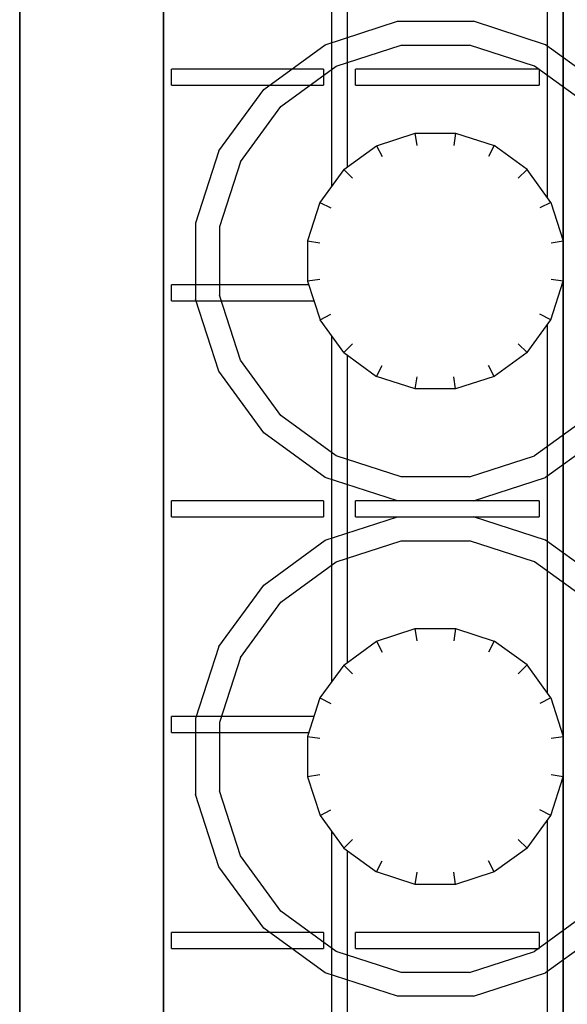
# Model space of a CAD drawing. Header units: millimetres. Extents: x 0 to 40100, y 0 to 29075.
# Tile 47 of 119: x 8658 to 8727, y 25474 to 25597. Entities that reach past the tile are written whole.
import ezdxf

# ---------------------------------------------------------------- set-up
doc = ezdxf.new("R2010")
doc.units = ezdxf.units.MM
doc.header["$MEASUREMENT"] = 0
doc.linetypes.add('AUSGEZOGEN', pattern=[0, 0])
doc.layers.get('0').update_dxf_attribs({"linetype": 'CONTINUOUS'})
doc.layers.add('ibmp_KT_Geräte-bauseits', color=7, linetype='AUSGEZOGEN', true_color=0x008000)
doc.styles.get("Standard").update_dxf_attribs({"font": 'TXT.SHX'})

# ---------------------------------------------------------------- blocks, each defined once
blk = doc.blocks.new('BLOCK_00415')
at = {"layer": 'ibmp_KT_Geräte-bauseits', "color": 0, "linetype": 'AUSGEZOGEN', "true_color": 0x000000}
for p, q in [((8658.1, 25338.1), (8658.1, 25734.1)), ((8676.1, 25346.1), (8676.1, 25726.1)), ((8726.1, 25347.1), (8726.1, 25725.1)), ((8724.1, 25621.14), (8724.1, 25575.06)), ((8697.1, 25619.78), (8697.1, 25576.42)), ((8699.1, 25578.88), (8699.1, 25617.3)), ((8696.31, 25594.16), (8705.35, 25597.1)), ((8705.35, 25597.1), (8714.85, 25597.1)), ((8723.89, 25594.16), (8714.85, 25597.1)), ((8688.62, 25588.56), (8696.31, 25594.16)), ((8697.69, 25591.46), (8705.83, 25594.1)), ((8705.83, 25594.1), (8714.38, 25594.1)), ((8722.51, 25591.46), (8714.38, 25594.1)), ((8731.58, 25588.58), (8723.89, 25594.16)), ((8677.1, 25589.1), (8677.1, 25591.1)), ((8696.1, 25591.1), (8677.1, 25591.1)), ((8690.77, 25586.42), (8697.69, 25591.46)), ((8696.1, 25591.1), (8696.1, 25589.1)), ((8700.1, 25589.1), (8700.1, 25591.1)), ((8723.1, 25591.1), (8700.1, 25591.1)), ((8729.43, 25586.44), (8722.51, 25591.46)), ((8723.1, 25591.1), (8723.1, 25589.1)), ((8677.1, 25589.1), (8696.1, 25589.1)), ((8683.03, 25580.88), (8688.62, 25588.56)), ((8700.1, 25589.1), (8723.1, 25589.1)), ((8685.74, 25579.5), (8690.77, 25586.42)), ((8702.75, 25581.52), (8707.57, 25583.1)), ((8707.81, 25581.56), (8707.57, 25583.1)), ((8707.57, 25583.1), (8712.63, 25583.1)), ((8712.63, 25583.1), (8712.39, 25581.56)), ((8712.63, 25583.1), (8717.45, 25581.54)), ((8698.64, 25578.54), (8702.75, 25581.52)), ((8702.75, 25581.52), (8703.45, 25580.16)), ((8717.45, 25581.54), (8716.75, 25580.16)), ((8721.56, 25578.56), (8717.45, 25581.54)), ((8683.03, 25580.88), (8680.1, 25571.84)), ((8685.74, 25579.5), (8683.1, 25571.36)), ((8698.64, 25578.54), (8695.66, 25574.44)), ((8698.64, 25578.54), (8699.73, 25577.46)), ((8721.56, 25578.56), (8720.47, 25577.46)), ((8724.54, 25574.44), (8721.56, 25578.56)), ((8695.66, 25574.44), (8694.1, 25569.62)), ((8695.66, 25574.44), (8697.04, 25573.74)), ((8724.54, 25574.44), (8723.16, 25573.74)), ((8724.54, 25574.44), (8726.1, 25569.62)), ((8680.1, 25571.84), (8680.1, 25562.34)), ((8683.1, 25571.36), (8683.1, 25562.82)), ((8694.1, 25569.62), (8695.63, 25569.38)), ((8694.1, 25569.62), (8694.1, 25564.56)), ((8724.57, 25569.38), (8726.1, 25569.62)), ((8677.1, 25562.1), (8677.1, 25564.1)), ((8694.25, 25564.1), (8677.1, 25564.1)), ((8695.63, 25564.8), (8694.1, 25564.56)), ((8694.1, 25564.56), (8695.67, 25559.74)), ((8724.54, 25559.74), (8726.1, 25564.56)), ((8726.1, 25564.56), (8724.57, 25564.8)), ((8685.74, 25554.68), (8683.1, 25562.82)), ((8677.1, 25562.1), (8694.9, 25562.1)), ((8683.03, 25553.3), (8680.1, 25562.34)), ((8695.67, 25559.74), (8697.04, 25560.44)), ((8724.54, 25559.74), (8723.16, 25560.44)), ((8698.65, 25555.64), (8695.67, 25559.74)), ((8721.56, 25555.64), (8724.54, 25559.74)), ((8724.1, 25559.14), (8724.1, 25513.06)), ((8697.1, 25557.78), (8697.1, 25514.42)), ((8699.74, 25556.72), (8698.65, 25555.64)), ((8720.47, 25556.72), (8721.56, 25555.64)), ((8698.65, 25555.64), (8702.75, 25552.66)), ((8699.1, 25516.88), (8699.1, 25555.3)), ((8721.56, 25555.64), (8717.45, 25552.66)), ((8685.75, 25554.68), (8685.74, 25554.68)), ((8690.77, 25547.76), (8685.74, 25554.68)), ((8702.75, 25552.66), (8703.45, 25554.04)), ((8717.45, 25552.66), (8716.75, 25554.04)), ((8683.04, 25553.3), (8683.03, 25553.3)), ((8688.62, 25545.62), (8683.03, 25553.3)), ((8707.57, 25551.1), (8702.75, 25552.66)), ((8707.57, 25551.1), (8707.81, 25552.62)), ((8712.63, 25551.1), (8712.39, 25552.62)), ((8717.45, 25552.66), (8712.63, 25551.1)), ((8712.63, 25551.1), (8707.57, 25551.1)), ((8690.77, 25547.76), (8690.78, 25547.76)), ((8697.69, 25542.72), (8690.77, 25547.76)), ((8729.43, 25547.76), (8722.51, 25542.72)), ((8688.62, 25545.62), (8688.63, 25545.62)), ((8696.31, 25540.02), (8688.62, 25545.62)), ((8731.58, 25545.62), (8723.89, 25540.02)), ((8705.83, 25540.1), (8697.69, 25542.72)), ((8714.38, 25540.1), (8722.51, 25542.72)), ((8705.35, 25537.1), (8696.31, 25540.02)), ((8714.38, 25540.1), (8705.83, 25540.1)), ((8714.85, 25537.1), (8723.89, 25540.02)), ((8677.1, 25535.1), (8677.1, 25537.1)), ((8696.1, 25537.1), (8677.1, 25537.1)), ((8696.1, 25537.1), (8696.1, 25535.1)), ((8723.1, 25537.1), (8700.1, 25537.1)), ((8700.1, 25535.1), (8700.1, 25537.1)), ((8723.1, 25537.1), (8723.1, 25535.1)), ((8677.1, 25535.1), (8696.1, 25535.1)), ((8696.31, 25532.16), (8705.35, 25535.1)), ((8700.1, 25535.1), (8723.1, 25535.1)), ((8723.89, 25532.16), (8714.85, 25535.1)), ((8688.62, 25526.56), (8696.31, 25532.16)), ((8697.69, 25529.46), (8705.83, 25532.1)), ((8705.83, 25532.1), (8714.38, 25532.1)), ((8722.51, 25529.46), (8714.38, 25532.1)), ((8731.58, 25526.58), (8723.89, 25532.16)), ((8690.77, 25524.42), (8697.69, 25529.46)), ((8729.43, 25524.44), (8722.51, 25529.46)), ((8683.03, 25518.88), (8688.62, 25526.56)), ((8685.74, 25517.5), (8690.77, 25524.42)), ((8702.75, 25519.52), (8707.57, 25521.1)), ((8707.81, 25519.56), (8707.57, 25521.1)), ((8707.57, 25521.1), (8712.63, 25521.1)), ((8712.63, 25521.1), (8712.39, 25519.56)), ((8712.63, 25521.1), (8717.45, 25519.54)), ((8698.64, 25516.54), (8702.75, 25519.52)), ((8702.75, 25519.52), (8703.45, 25518.16)), ((8717.45, 25519.54), (8716.75, 25518.16)), ((8721.56, 25516.56), (8717.45, 25519.54)), ((8683.03, 25518.88), (8680.1, 25509.84)), ((8685.74, 25517.5), (8683.1, 25509.36)), ((8698.64, 25516.54), (8695.66, 25512.44)), ((8698.64, 25516.54), (8699.73, 25515.46)), ((8721.56, 25516.56), (8720.47, 25515.46)), ((8724.54, 25512.44), (8721.56, 25516.56)), ((8695.66, 25512.44), (8694.1, 25507.62)), ((8695.66, 25512.44), (8697.04, 25511.74)), ((8724.54, 25512.44), (8723.16, 25511.74)), ((8724.54, 25512.44), (8726.1, 25507.62)), ((8677.1, 25508.1), (8677.1, 25510.1)), ((8694.9, 25510.1), (8677.1, 25510.1)), ((8680.1, 25509.84), (8680.1, 25500.34)), ((8683.1, 25509.36), (8683.1, 25500.82)), ((8677.1, 25508.1), (8694.25, 25508.1)), ((8694.1, 25507.62), (8695.63, 25507.38)), ((8694.1, 25507.62), (8694.1, 25502.56)), ((8724.57, 25507.38), (8726.1, 25507.62)), ((8695.63, 25502.8), (8694.1, 25502.56)), ((8694.1, 25502.56), (8695.67, 25497.74)), ((8724.54, 25497.74), (8726.1, 25502.56)), ((8726.1, 25502.56), (8724.57, 25502.8)), ((8683.03, 25491.3), (8680.1, 25500.34)), ((8685.74, 25492.68), (8683.1, 25500.82)), ((8695.67, 25497.74), (8697.04, 25498.44)), ((8695.67, 25497.74), (8698.65, 25493.64)), ((8721.56, 25493.64), (8724.54, 25497.74)), ((8724.54, 25497.74), (8723.16, 25498.44)), ((8724.1, 25497.14), (8724.1, 25451.06)), ((8697.1, 25495.78), (8697.1, 25452.42)), ((8699.74, 25494.72), (8698.65, 25493.64)), ((8698.65, 25493.64), (8702.75, 25490.66)), ((8721.56, 25493.64), (8717.45, 25490.66)), ((8720.47, 25494.72), (8721.56, 25493.64)), ((8685.75, 25492.68), (8685.74, 25492.68)), ((8690.77, 25485.76), (8685.74, 25492.68)), ((8699.1, 25454.88), (8699.1, 25493.3)), ((8683.04, 25491.3), (8683.03, 25491.3)), ((8688.62, 25483.62), (8683.03, 25491.3)), ((8702.75, 25490.66), (8703.45, 25492.04)), ((8717.45, 25490.66), (8716.75, 25492.04)), ((8707.57, 25489.1), (8702.75, 25490.66)), ((8707.57, 25489.1), (8707.81, 25490.62)), ((8712.63, 25489.1), (8712.39, 25490.62)), ((8717.45, 25490.66), (8712.63, 25489.1)), ((8712.63, 25489.1), (8707.57, 25489.1)), ((8690.77, 25485.76), (8690.78, 25485.76)), ((8697.69, 25480.72), (8690.77, 25485.76)), ((8729.43, 25485.76), (8722.51, 25480.72)), ((8677.1, 25481.1), (8677.1, 25483.1)), ((8696.1, 25483.1), (8677.1, 25483.1)), ((8688.62, 25483.62), (8688.63, 25483.62)), ((8696.31, 25478.02), (8688.62, 25483.62)), ((8696.1, 25483.1), (8696.1, 25481.1)), ((8700.1, 25481.1), (8700.1, 25483.1)), ((8723.1, 25483.1), (8700.1, 25483.1)), ((8723.1, 25483.1), (8723.1, 25481.1)), ((8731.58, 25483.62), (8723.89, 25478.02)), ((8677.1, 25481.1), (8696.1, 25481.1)), ((8705.83, 25478.1), (8697.69, 25480.72)), ((8700.1, 25481.1), (8723.1, 25481.1)), ((8714.38, 25478.1), (8722.51, 25480.72)), ((8705.35, 25475.1), (8696.31, 25478.02)), ((8714.38, 25478.1), (8705.83, 25478.1)), ((8714.85, 25475.1), (8723.89, 25478.02)), ((8714.85, 25475.1), (8705.35, 25475.1))]:
    blk.add_line(p, q, dxfattribs=at)
at = {"color": 0, "true_color": 0x000000}
blk.add_attdef('', (0, 0), '', height=1, dxfattribs=at)
blk = doc.blocks.new('BLOCK_00416')
at = {"layer": 'ibmp_KT_Geräte-bauseits', "color": 0, "linetype": 'AUSGEZOGEN', "true_color": 0x000000}
for p, q in [((8658.1, 25734.1), (8658.1, 25338.1)), ((8676.1, 25726.1), (8676.1, 25346.1)), ((8726.1, 25725.1), (8726.1, 25347.1)), ((8724.1, 25621.14), (8724.1, 25575.06)), ((8697.1, 25619.78), (8697.1, 25576.42)), ((8699.1, 25578.88), (8699.1, 25617.3)), ((8696.31, 25594.16), (8705.35, 25597.1)), ((8705.35, 25597.1), (8714.85, 25597.1)), ((8723.89, 25594.16), (8714.85, 25597.1)), ((8688.62, 25588.56), (8696.31, 25594.16)), ((8697.69, 25591.46), (8705.83, 25594.1)), ((8705.83, 25594.1), (8714.38, 25594.1)), ((8722.51, 25591.46), (8714.38, 25594.1)), ((8731.58, 25588.58), (8723.89, 25594.16)), ((8677.1, 25589.1), (8677.1, 25591.1)), ((8696.1, 25591.1), (8677.1, 25591.1)), ((8690.77, 25586.42), (8697.69, 25591.46)), ((8696.1, 25591.1), (8696.1, 25589.1)), ((8700.1, 25589.1), (8700.1, 25591.1)), ((8723.1, 25591.1), (8700.1, 25591.1)), ((8729.43, 25586.44), (8722.51, 25591.46)), ((8723.1, 25591.1), (8723.1, 25589.1)), ((8677.1, 25589.1), (8696.1, 25589.1)), ((8683.03, 25580.88), (8688.62, 25588.56)), ((8700.1, 25589.1), (8723.1, 25589.1)), ((8685.74, 25579.5), (8690.77, 25586.42)), ((8702.75, 25581.52), (8707.57, 25583.1)), ((8707.81, 25581.56), (8707.57, 25583.1)), ((8707.57, 25583.1), (8712.63, 25583.1)), ((8712.63, 25583.1), (8712.39, 25581.56)), ((8712.63, 25583.1), (8717.45, 25581.54)), ((8698.64, 25578.54), (8702.75, 25581.52)), ((8702.75, 25581.52), (8703.45, 25580.16)), ((8717.45, 25581.54), (8716.75, 25580.16)), ((8721.56, 25578.56), (8717.45, 25581.54)), ((8683.03, 25580.88), (8680.1, 25571.84)), ((8685.74, 25579.5), (8683.1, 25571.36)), ((8698.64, 25578.54), (8695.66, 25574.44)), ((8698.64, 25578.54), (8699.73, 25577.46)), ((8721.56, 25578.56), (8720.47, 25577.46)), ((8724.54, 25574.44), (8721.56, 25578.56)), ((8695.66, 25574.44), (8694.1, 25569.62)), ((8695.66, 25574.44), (8697.04, 25573.74)), ((8724.54, 25574.44), (8723.16, 25573.74)), ((8724.54, 25574.44), (8726.1, 25569.62)), ((8680.1, 25571.84), (8680.1, 25562.34)), ((8683.1, 25571.36), (8683.1, 25562.82)), ((8694.1, 25569.62), (8695.63, 25569.38)), ((8694.1, 25569.62), (8694.1, 25564.56)), ((8724.57, 25569.38), (8726.1, 25569.62)), ((8677.1, 25562.1), (8677.1, 25564.1)), ((8694.25, 25564.1), (8677.1, 25564.1)), ((8695.63, 25564.8), (8694.1, 25564.56)), ((8694.1, 25564.56), (8695.67, 25559.74)), ((8724.54, 25559.74), (8726.1, 25564.56)), ((8726.1, 25564.56), (8724.57, 25564.8)), ((8685.74, 25554.68), (8683.1, 25562.82)), ((8677.1, 25562.1), (8694.9, 25562.1)), ((8683.03, 25553.3), (8680.1, 25562.34)), ((8695.67, 25559.74), (8697.04, 25560.44)), ((8724.54, 25559.74), (8723.16, 25560.44)), ((8698.65, 25555.64), (8695.67, 25559.74)), ((8721.56, 25555.64), (8724.54, 25559.74)), ((8724.1, 25559.14), (8724.1, 25513.06)), ((8697.1, 25557.78), (8697.1, 25514.42)), ((8699.74, 25556.72), (8698.65, 25555.64)), ((8720.47, 25556.72), (8721.56, 25555.64)), ((8698.65, 25555.64), (8702.75, 25552.66)), ((8699.1, 25516.88), (8699.1, 25555.3)), ((8721.56, 25555.64), (8717.45, 25552.66)), ((8685.75, 25554.68), (8685.74, 25554.68)), ((8690.77, 25547.76), (8685.74, 25554.68)), ((8702.75, 25552.66), (8703.45, 25554.04)), ((8717.45, 25552.66), (8716.75, 25554.04)), ((8683.04, 25553.3), (8683.03, 25553.3)), ((8688.62, 25545.62), (8683.03, 25553.3)), ((8707.57, 25551.1), (8702.75, 25552.66)), ((8707.57, 25551.1), (8707.81, 25552.62)), ((8712.63, 25551.1), (8712.39, 25552.62)), ((8717.45, 25552.66), (8712.63, 25551.1)), ((8712.63, 25551.1), (8707.57, 25551.1)), ((8690.77, 25547.76), (8690.78, 25547.76)), ((8697.69, 25542.72), (8690.77, 25547.76)), ((8729.43, 25547.76), (8722.51, 25542.72)), ((8688.62, 25545.62), (8688.63, 25545.62)), ((8696.31, 25540.02), (8688.62, 25545.62)), ((8731.58, 25545.62), (8723.89, 25540.02)), ((8705.83, 25540.1), (8697.69, 25542.72)), ((8714.38, 25540.1), (8722.51, 25542.72)), ((8705.35, 25537.1), (8696.31, 25540.02)), ((8714.38, 25540.1), (8705.83, 25540.1)), ((8714.85, 25537.1), (8723.89, 25540.02)), ((8677.1, 25535.1), (8677.1, 25537.1)), ((8696.1, 25537.1), (8677.1, 25537.1)), ((8696.1, 25537.1), (8696.1, 25535.1)), ((8723.1, 25537.1), (8700.1, 25537.1)), ((8700.1, 25535.1), (8700.1, 25537.1)), ((8723.1, 25537.1), (8723.1, 25535.1)), ((8677.1, 25535.1), (8696.1, 25535.1)), ((8696.31, 25532.16), (8705.35, 25535.1)), ((8700.1, 25535.1), (8723.1, 25535.1)), ((8723.89, 25532.16), (8714.85, 25535.1)), ((8688.62, 25526.56), (8696.31, 25532.16)), ((8697.69, 25529.46), (8705.83, 25532.1)), ((8705.83, 25532.1), (8714.38, 25532.1)), ((8722.51, 25529.46), (8714.38, 25532.1)), ((8731.58, 25526.58), (8723.89, 25532.16)), ((8690.77, 25524.42), (8697.69, 25529.46)), ((8729.43, 25524.44), (8722.51, 25529.46)), ((8683.03, 25518.88), (8688.62, 25526.56)), ((8685.74, 25517.5), (8690.77, 25524.42)), ((8702.75, 25519.52), (8707.57, 25521.1)), ((8707.81, 25519.56), (8707.57, 25521.1)), ((8707.57, 25521.1), (8712.63, 25521.1)), ((8712.63, 25521.1), (8712.39, 25519.56)), ((8712.63, 25521.1), (8717.45, 25519.54)), ((8698.64, 25516.54), (8702.75, 25519.52)), ((8702.75, 25519.52), (8703.45, 25518.16)), ((8717.45, 25519.54), (8716.75, 25518.16)), ((8721.56, 25516.56), (8717.45, 25519.54)), ((8683.03, 25518.88), (8680.1, 25509.84)), ((8685.74, 25517.5), (8683.1, 25509.36)), ((8698.64, 25516.54), (8695.66, 25512.44)), ((8698.64, 25516.54), (8699.73, 25515.46)), ((8721.56, 25516.56), (8720.47, 25515.46)), ((8724.54, 25512.44), (8721.56, 25516.56)), ((8695.66, 25512.44), (8694.1, 25507.62)), ((8695.66, 25512.44), (8697.04, 25511.74)), ((8724.54, 25512.44), (8723.16, 25511.74)), ((8724.54, 25512.44), (8726.1, 25507.62)), ((8677.1, 25508.1), (8677.1, 25510.1)), ((8694.9, 25510.1), (8677.1, 25510.1)), ((8680.1, 25509.84), (8680.1, 25500.34)), ((8683.1, 25509.36), (8683.1, 25500.82)), ((8677.1, 25508.1), (8694.25, 25508.1)), ((8694.1, 25507.62), (8695.63, 25507.38)), ((8694.1, 25507.62), (8694.1, 25502.56)), ((8724.57, 25507.38), (8726.1, 25507.62)), ((8695.63, 25502.8), (8694.1, 25502.56)), ((8694.1, 25502.56), (8695.67, 25497.74)), ((8724.54, 25497.74), (8726.1, 25502.56)), ((8726.1, 25502.56), (8724.57, 25502.8)), ((8683.03, 25491.3), (8680.1, 25500.34)), ((8685.74, 25492.68), (8683.1, 25500.82)), ((8695.67, 25497.74), (8697.04, 25498.44)), ((8695.67, 25497.74), (8698.65, 25493.64)), ((8721.56, 25493.64), (8724.54, 25497.74)), ((8724.54, 25497.74), (8723.16, 25498.44)), ((8724.1, 25497.14), (8724.1, 25451.06)), ((8697.1, 25495.78), (8697.1, 25452.42)), ((8699.74, 25494.72), (8698.65, 25493.64)), ((8698.65, 25493.64), (8702.75, 25490.66)), ((8721.56, 25493.64), (8717.45, 25490.66)), ((8720.47, 25494.72), (8721.56, 25493.64)), ((8685.75, 25492.68), (8685.74, 25492.68)), ((8690.77, 25485.76), (8685.74, 25492.68)), ((8699.1, 25454.88), (8699.1, 25493.3)), ((8683.04, 25491.3), (8683.03, 25491.3)), ((8688.62, 25483.62), (8683.03, 25491.3)), ((8702.75, 25490.66), (8703.45, 25492.04)), ((8717.45, 25490.66), (8716.75, 25492.04)), ((8707.57, 25489.1), (8702.75, 25490.66)), ((8707.57, 25489.1), (8707.81, 25490.62)), ((8712.63, 25489.1), (8712.39, 25490.62)), ((8717.45, 25490.66), (8712.63, 25489.1)), ((8712.63, 25489.1), (8707.57, 25489.1)), ((8690.77, 25485.76), (8690.78, 25485.76)), ((8697.69, 25480.72), (8690.77, 25485.76)), ((8729.43, 25485.76), (8722.51, 25480.72)), ((8677.1, 25481.1), (8677.1, 25483.1)), ((8696.1, 25483.1), (8677.1, 25483.1)), ((8688.62, 25483.62), (8688.63, 25483.62)), ((8696.31, 25478.02), (8688.62, 25483.62)), ((8696.1, 25483.1), (8696.1, 25481.1)), ((8700.1, 25481.1), (8700.1, 25483.1)), ((8723.1, 25483.1), (8700.1, 25483.1)), ((8723.1, 25483.1), (8723.1, 25481.1)), ((8731.58, 25483.62), (8723.89, 25478.02)), ((8677.1, 25481.1), (8696.1, 25481.1)), ((8705.83, 25478.1), (8697.69, 25480.72)), ((8700.1, 25481.1), (8723.1, 25481.1)), ((8714.38, 25478.1), (8722.51, 25480.72)), ((8705.35, 25475.1), (8696.31, 25478.02)), ((8714.38, 25478.1), (8705.83, 25478.1)), ((8714.85, 25475.1), (8723.89, 25478.02)), ((8714.85, 25475.1), (8705.35, 25475.1))]:
    blk.add_line(p, q, dxfattribs=at)
at = {"color": 0, "true_color": 0x000000}
blk.add_attdef('', (0, 0), '', height=1, dxfattribs=at)
blk = doc.blocks.new('BLOCK_00417')
at = {"layer": 'ibmp_KT_Geräte-bauseits', "color": 0, "linetype": 'AUSGEZOGEN', "true_color": 0x000000}
for p, q in [((8658.1, 25734.1), (8658.1, 25338.1)), ((8676.1, 25726.1), (8676.1, 25346.1)), ((8726.1, 25725.1), (8726.1, 25347.1)), ((8724.1, 25621.14), (8724.1, 25575.06)), ((8697.1, 25619.78), (8697.1, 25576.42)), ((8699.1, 25578.88), (8699.1, 25617.3)), ((8696.31, 25594.16), (8705.35, 25597.1)), ((8705.35, 25597.1), (8714.85, 25597.1)), ((8723.89, 25594.16), (8714.85, 25597.1)), ((8688.62, 25588.56), (8696.31, 25594.16)), ((8697.69, 25591.46), (8705.83, 25594.1)), ((8705.83, 25594.1), (8714.38, 25594.1)), ((8722.51, 25591.46), (8714.38, 25594.1)), ((8731.58, 25588.58), (8723.89, 25594.16)), ((8677.1, 25589.1), (8677.1, 25591.1)), ((8696.1, 25591.1), (8677.1, 25591.1)), ((8690.77, 25586.42), (8697.69, 25591.46)), ((8696.1, 25591.1), (8696.1, 25589.1)), ((8700.1, 25589.1), (8700.1, 25591.1)), ((8723.1, 25591.1), (8700.1, 25591.1)), ((8729.43, 25586.44), (8722.51, 25591.46)), ((8723.1, 25591.1), (8723.1, 25589.1)), ((8677.1, 25589.1), (8696.1, 25589.1)), ((8683.03, 25580.88), (8688.62, 25588.56)), ((8700.1, 25589.1), (8723.1, 25589.1)), ((8685.74, 25579.5), (8690.77, 25586.42)), ((8702.75, 25581.52), (8707.57, 25583.1)), ((8707.81, 25581.56), (8707.57, 25583.1)), ((8707.57, 25583.1), (8712.63, 25583.1)), ((8712.63, 25583.1), (8712.39, 25581.56)), ((8712.63, 25583.1), (8717.45, 25581.54)), ((8698.64, 25578.54), (8702.75, 25581.52)), ((8702.75, 25581.52), (8703.45, 25580.16)), ((8717.45, 25581.54), (8716.75, 25580.16)), ((8721.56, 25578.56), (8717.45, 25581.54)), ((8683.03, 25580.88), (8680.1, 25571.84)), ((8685.74, 25579.5), (8683.1, 25571.36)), ((8698.64, 25578.54), (8695.66, 25574.44)), ((8698.64, 25578.54), (8699.73, 25577.46)), ((8721.56, 25578.56), (8720.47, 25577.46)), ((8724.54, 25574.44), (8721.56, 25578.56)), ((8695.66, 25574.44), (8694.1, 25569.62)), ((8695.66, 25574.44), (8697.04, 25573.74)), ((8724.54, 25574.44), (8723.16, 25573.74)), ((8724.54, 25574.44), (8726.1, 25569.62)), ((8680.1, 25571.84), (8680.1, 25562.34)), ((8683.1, 25571.36), (8683.1, 25562.82)), ((8694.1, 25569.62), (8695.63, 25569.38)), ((8694.1, 25569.62), (8694.1, 25564.56)), ((8724.57, 25569.38), (8726.1, 25569.62)), ((8677.1, 25562.1), (8677.1, 25564.1)), ((8694.25, 25564.1), (8677.1, 25564.1)), ((8695.63, 25564.8), (8694.1, 25564.56)), ((8694.1, 25564.56), (8695.67, 25559.74)), ((8724.54, 25559.74), (8726.1, 25564.56)), ((8726.1, 25564.56), (8724.57, 25564.8)), ((8685.74, 25554.68), (8683.1, 25562.82)), ((8677.1, 25562.1), (8694.9, 25562.1)), ((8683.03, 25553.3), (8680.1, 25562.34)), ((8695.67, 25559.74), (8697.04, 25560.44)), ((8724.54, 25559.74), (8723.16, 25560.44)), ((8698.65, 25555.64), (8695.67, 25559.74)), ((8721.56, 25555.64), (8724.54, 25559.74)), ((8724.1, 25559.14), (8724.1, 25513.06)), ((8697.1, 25557.78), (8697.1, 25514.42)), ((8699.74, 25556.72), (8698.65, 25555.64)), ((8720.47, 25556.72), (8721.56, 25555.64)), ((8698.65, 25555.64), (8702.75, 25552.66)), ((8699.1, 25516.88), (8699.1, 25555.3)), ((8721.56, 25555.64), (8717.45, 25552.66)), ((8685.75, 25554.68), (8685.74, 25554.68)), ((8690.77, 25547.76), (8685.74, 25554.68)), ((8702.75, 25552.66), (8703.45, 25554.04)), ((8717.45, 25552.66), (8716.75, 25554.04)), ((8683.04, 25553.3), (8683.03, 25553.3)), ((8688.62, 25545.62), (8683.03, 25553.3)), ((8707.57, 25551.1), (8702.75, 25552.66)), ((8707.57, 25551.1), (8707.81, 25552.62)), ((8712.63, 25551.1), (8712.39, 25552.62)), ((8717.45, 25552.66), (8712.63, 25551.1)), ((8712.63, 25551.1), (8707.57, 25551.1)), ((8690.77, 25547.76), (8690.78, 25547.76)), ((8697.69, 25542.72), (8690.77, 25547.76)), ((8729.43, 25547.76), (8722.51, 25542.72)), ((8688.62, 25545.62), (8688.63, 25545.62)), ((8696.31, 25540.02), (8688.62, 25545.62)), ((8731.58, 25545.62), (8723.89, 25540.02)), ((8705.83, 25540.1), (8697.69, 25542.72)), ((8714.38, 25540.1), (8722.51, 25542.72)), ((8705.35, 25537.1), (8696.31, 25540.02)), ((8714.38, 25540.1), (8705.83, 25540.1)), ((8714.85, 25537.1), (8723.89, 25540.02)), ((8677.1, 25535.1), (8677.1, 25537.1)), ((8696.1, 25537.1), (8677.1, 25537.1)), ((8696.1, 25537.1), (8696.1, 25535.1)), ((8723.1, 25537.1), (8700.1, 25537.1)), ((8700.1, 25535.1), (8700.1, 25537.1)), ((8723.1, 25537.1), (8723.1, 25535.1)), ((8677.1, 25535.1), (8696.1, 25535.1)), ((8696.31, 25532.16), (8705.35, 25535.1)), ((8700.1, 25535.1), (8723.1, 25535.1)), ((8723.89, 25532.16), (8714.85, 25535.1)), ((8688.62, 25526.56), (8696.31, 25532.16)), ((8697.69, 25529.46), (8705.83, 25532.1)), ((8705.83, 25532.1), (8714.38, 25532.1)), ((8722.51, 25529.46), (8714.38, 25532.1)), ((8731.58, 25526.58), (8723.89, 25532.16)), ((8690.77, 25524.42), (8697.69, 25529.46)), ((8729.43, 25524.44), (8722.51, 25529.46)), ((8683.03, 25518.88), (8688.62, 25526.56)), ((8685.74, 25517.5), (8690.77, 25524.42)), ((8702.75, 25519.52), (8707.57, 25521.1)), ((8707.81, 25519.56), (8707.57, 25521.1)), ((8707.57, 25521.1), (8712.63, 25521.1)), ((8712.63, 25521.1), (8712.39, 25519.56)), ((8712.63, 25521.1), (8717.45, 25519.54)), ((8698.64, 25516.54), (8702.75, 25519.52)), ((8702.75, 25519.52), (8703.45, 25518.16)), ((8717.45, 25519.54), (8716.75, 25518.16)), ((8721.56, 25516.56), (8717.45, 25519.54)), ((8683.03, 25518.88), (8680.1, 25509.84)), ((8685.74, 25517.5), (8683.1, 25509.36)), ((8698.64, 25516.54), (8695.66, 25512.44)), ((8698.64, 25516.54), (8699.73, 25515.46)), ((8721.56, 25516.56), (8720.47, 25515.46)), ((8724.54, 25512.44), (8721.56, 25516.56)), ((8695.66, 25512.44), (8694.1, 25507.62)), ((8695.66, 25512.44), (8697.04, 25511.74)), ((8724.54, 25512.44), (8723.16, 25511.74)), ((8724.54, 25512.44), (8726.1, 25507.62)), ((8677.1, 25508.1), (8677.1, 25510.1)), ((8694.9, 25510.1), (8677.1, 25510.1)), ((8680.1, 25509.84), (8680.1, 25500.34)), ((8683.1, 25509.36), (8683.1, 25500.82)), ((8677.1, 25508.1), (8694.25, 25508.1)), ((8694.1, 25507.62), (8695.63, 25507.38)), ((8694.1, 25507.62), (8694.1, 25502.56)), ((8724.57, 25507.38), (8726.1, 25507.62)), ((8695.63, 25502.8), (8694.1, 25502.56)), ((8694.1, 25502.56), (8695.67, 25497.74)), ((8724.54, 25497.74), (8726.1, 25502.56)), ((8726.1, 25502.56), (8724.57, 25502.8)), ((8683.03, 25491.3), (8680.1, 25500.34)), ((8685.74, 25492.68), (8683.1, 25500.82)), ((8695.67, 25497.74), (8697.04, 25498.44)), ((8695.67, 25497.74), (8698.65, 25493.64)), ((8721.56, 25493.64), (8724.54, 25497.74)), ((8724.54, 25497.74), (8723.16, 25498.44)), ((8724.1, 25497.14), (8724.1, 25451.06)), ((8697.1, 25495.78), (8697.1, 25452.42)), ((8699.74, 25494.72), (8698.65, 25493.64)), ((8698.65, 25493.64), (8702.75, 25490.66)), ((8721.56, 25493.64), (8717.45, 25490.66)), ((8720.47, 25494.72), (8721.56, 25493.64)), ((8685.75, 25492.68), (8685.74, 25492.68)), ((8690.77, 25485.76), (8685.74, 25492.68)), ((8699.1, 25454.88), (8699.1, 25493.3)), ((8683.04, 25491.3), (8683.03, 25491.3)), ((8688.62, 25483.62), (8683.03, 25491.3)), ((8702.75, 25490.66), (8703.45, 25492.04)), ((8717.45, 25490.66), (8716.75, 25492.04)), ((8707.57, 25489.1), (8702.75, 25490.66)), ((8707.57, 25489.1), (8707.81, 25490.62)), ((8712.63, 25489.1), (8712.39, 25490.62)), ((8717.45, 25490.66), (8712.63, 25489.1)), ((8712.63, 25489.1), (8707.57, 25489.1)), ((8690.77, 25485.76), (8690.78, 25485.76)), ((8697.69, 25480.72), (8690.77, 25485.76)), ((8729.43, 25485.76), (8722.51, 25480.72)), ((8677.1, 25481.1), (8677.1, 25483.1)), ((8696.1, 25483.1), (8677.1, 25483.1)), ((8688.62, 25483.62), (8688.63, 25483.62)), ((8696.31, 25478.02), (8688.62, 25483.62)), ((8696.1, 25483.1), (8696.1, 25481.1)), ((8700.1, 25481.1), (8700.1, 25483.1)), ((8723.1, 25483.1), (8700.1, 25483.1)), ((8723.1, 25483.1), (8723.1, 25481.1)), ((8731.58, 25483.62), (8723.89, 25478.02)), ((8677.1, 25481.1), (8696.1, 25481.1)), ((8705.83, 25478.1), (8697.69, 25480.72)), ((8700.1, 25481.1), (8723.1, 25481.1)), ((8714.38, 25478.1), (8722.51, 25480.72)), ((8705.35, 25475.1), (8696.31, 25478.02)), ((8714.38, 25478.1), (8705.83, 25478.1)), ((8714.85, 25475.1), (8723.89, 25478.02)), ((8714.85, 25475.1), (8705.35, 25475.1))]:
    blk.add_line(p, q, dxfattribs=at)
at = {"color": 0, "true_color": 0x000000}
blk.add_attdef('', (0, 0), '', height=1, dxfattribs=at)
blk = doc.blocks.new('BLOCK_00418')
at = {"layer": 'ibmp_KT_Geräte-bauseits', "color": 0, "linetype": 'AUSGEZOGEN', "true_color": 0x000000}
for p, q in [((8658.1, 25734.1), (8658.1, 25338.1)), ((8676.1, 25726.1), (8676.1, 25346.1)), ((8726.1, 25725.1), (8726.1, 25347.1)), ((8724.1, 25621.14), (8724.1, 25575.06)), ((8697.1, 25619.78), (8697.1, 25576.42)), ((8699.1, 25578.88), (8699.1, 25617.3)), ((8696.31, 25594.16), (8705.35, 25597.1)), ((8705.35, 25597.1), (8714.85, 25597.1)), ((8723.89, 25594.16), (8714.85, 25597.1)), ((8688.62, 25588.56), (8696.31, 25594.16)), ((8697.69, 25591.46), (8705.83, 25594.1)), ((8705.83, 25594.1), (8714.38, 25594.1)), ((8722.51, 25591.46), (8714.38, 25594.1)), ((8731.58, 25588.58), (8723.89, 25594.16)), ((8677.1, 25589.1), (8677.1, 25591.1)), ((8696.1, 25591.1), (8677.1, 25591.1)), ((8690.77, 25586.42), (8697.69, 25591.46)), ((8696.1, 25591.1), (8696.1, 25589.1)), ((8700.1, 25589.1), (8700.1, 25591.1)), ((8723.1, 25591.1), (8700.1, 25591.1)), ((8729.43, 25586.44), (8722.51, 25591.46)), ((8723.1, 25591.1), (8723.1, 25589.1)), ((8677.1, 25589.1), (8696.1, 25589.1)), ((8683.03, 25580.88), (8688.62, 25588.56)), ((8700.1, 25589.1), (8723.1, 25589.1)), ((8685.74, 25579.5), (8690.77, 25586.42)), ((8702.75, 25581.52), (8707.57, 25583.1)), ((8707.81, 25581.56), (8707.57, 25583.1)), ((8707.57, 25583.1), (8712.63, 25583.1)), ((8712.63, 25583.1), (8712.39, 25581.56)), ((8712.63, 25583.1), (8717.45, 25581.54)), ((8698.64, 25578.54), (8702.75, 25581.52)), ((8702.75, 25581.52), (8703.45, 25580.16)), ((8717.45, 25581.54), (8716.75, 25580.16)), ((8721.56, 25578.56), (8717.45, 25581.54)), ((8683.03, 25580.88), (8680.1, 25571.84)), ((8685.74, 25579.5), (8683.1, 25571.36)), ((8698.64, 25578.54), (8695.66, 25574.44)), ((8698.64, 25578.54), (8699.73, 25577.46)), ((8721.56, 25578.56), (8720.47, 25577.46)), ((8724.54, 25574.44), (8721.56, 25578.56)), ((8695.66, 25574.44), (8694.1, 25569.62)), ((8695.66, 25574.44), (8697.04, 25573.74)), ((8724.54, 25574.44), (8723.16, 25573.74)), ((8724.54, 25574.44), (8726.1, 25569.62)), ((8680.1, 25571.84), (8680.1, 25562.34)), ((8683.1, 25571.36), (8683.1, 25562.82)), ((8694.1, 25569.62), (8695.63, 25569.38)), ((8694.1, 25569.62), (8694.1, 25564.56)), ((8724.57, 25569.38), (8726.1, 25569.62)), ((8677.1, 25562.1), (8677.1, 25564.1)), ((8694.25, 25564.1), (8677.1, 25564.1)), ((8695.63, 25564.8), (8694.1, 25564.56)), ((8694.1, 25564.56), (8695.67, 25559.74)), ((8724.54, 25559.74), (8726.1, 25564.56)), ((8726.1, 25564.56), (8724.57, 25564.8)), ((8685.74, 25554.68), (8683.1, 25562.82)), ((8677.1, 25562.1), (8694.9, 25562.1)), ((8683.03, 25553.3), (8680.1, 25562.34)), ((8695.67, 25559.74), (8697.04, 25560.44)), ((8724.54, 25559.74), (8723.16, 25560.44)), ((8698.65, 25555.64), (8695.67, 25559.74)), ((8721.56, 25555.64), (8724.54, 25559.74)), ((8724.1, 25559.14), (8724.1, 25513.06)), ((8697.1, 25557.78), (8697.1, 25514.42)), ((8699.74, 25556.72), (8698.65, 25555.64)), ((8720.47, 25556.72), (8721.56, 25555.64)), ((8698.65, 25555.64), (8702.75, 25552.66)), ((8699.1, 25516.88), (8699.1, 25555.3)), ((8721.56, 25555.64), (8717.45, 25552.66)), ((8685.75, 25554.68), (8685.74, 25554.68)), ((8690.77, 25547.76), (8685.74, 25554.68)), ((8702.75, 25552.66), (8703.45, 25554.04)), ((8717.45, 25552.66), (8716.75, 25554.04)), ((8683.04, 25553.3), (8683.03, 25553.3)), ((8688.62, 25545.62), (8683.03, 25553.3)), ((8707.57, 25551.1), (8702.75, 25552.66)), ((8707.57, 25551.1), (8707.81, 25552.62)), ((8712.63, 25551.1), (8712.39, 25552.62)), ((8717.45, 25552.66), (8712.63, 25551.1)), ((8712.63, 25551.1), (8707.57, 25551.1)), ((8690.77, 25547.76), (8690.78, 25547.76)), ((8697.69, 25542.72), (8690.77, 25547.76)), ((8729.43, 25547.76), (8722.51, 25542.72)), ((8688.62, 25545.62), (8688.63, 25545.62)), ((8696.31, 25540.02), (8688.62, 25545.62)), ((8731.58, 25545.62), (8723.89, 25540.02)), ((8705.83, 25540.1), (8697.69, 25542.72)), ((8714.38, 25540.1), (8722.51, 25542.72)), ((8705.35, 25537.1), (8696.31, 25540.02)), ((8714.38, 25540.1), (8705.83, 25540.1)), ((8714.85, 25537.1), (8723.89, 25540.02)), ((8677.1, 25535.1), (8677.1, 25537.1)), ((8696.1, 25537.1), (8677.1, 25537.1)), ((8696.1, 25537.1), (8696.1, 25535.1)), ((8723.1, 25537.1), (8700.1, 25537.1)), ((8700.1, 25535.1), (8700.1, 25537.1)), ((8723.1, 25537.1), (8723.1, 25535.1)), ((8677.1, 25535.1), (8696.1, 25535.1)), ((8696.31, 25532.16), (8705.35, 25535.1)), ((8700.1, 25535.1), (8723.1, 25535.1)), ((8723.89, 25532.16), (8714.85, 25535.1)), ((8688.62, 25526.56), (8696.31, 25532.16)), ((8697.69, 25529.46), (8705.83, 25532.1)), ((8705.83, 25532.1), (8714.38, 25532.1)), ((8722.51, 25529.46), (8714.38, 25532.1)), ((8731.58, 25526.58), (8723.89, 25532.16)), ((8690.77, 25524.42), (8697.69, 25529.46)), ((8729.43, 25524.44), (8722.51, 25529.46)), ((8683.03, 25518.88), (8688.62, 25526.56)), ((8685.74, 25517.5), (8690.77, 25524.42)), ((8702.75, 25519.52), (8707.57, 25521.1)), ((8707.81, 25519.56), (8707.57, 25521.1)), ((8707.57, 25521.1), (8712.63, 25521.1)), ((8712.63, 25521.1), (8712.39, 25519.56)), ((8712.63, 25521.1), (8717.45, 25519.54)), ((8698.64, 25516.54), (8702.75, 25519.52)), ((8702.75, 25519.52), (8703.45, 25518.16)), ((8717.45, 25519.54), (8716.75, 25518.16)), ((8721.56, 25516.56), (8717.45, 25519.54)), ((8683.03, 25518.88), (8680.1, 25509.84)), ((8685.74, 25517.5), (8683.1, 25509.36)), ((8698.64, 25516.54), (8695.66, 25512.44)), ((8698.64, 25516.54), (8699.73, 25515.46)), ((8721.56, 25516.56), (8720.47, 25515.46)), ((8724.54, 25512.44), (8721.56, 25516.56)), ((8695.66, 25512.44), (8694.1, 25507.62)), ((8695.66, 25512.44), (8697.04, 25511.74)), ((8724.54, 25512.44), (8723.16, 25511.74)), ((8724.54, 25512.44), (8726.1, 25507.62)), ((8677.1, 25508.1), (8677.1, 25510.1)), ((8694.9, 25510.1), (8677.1, 25510.1)), ((8680.1, 25509.84), (8680.1, 25500.34)), ((8683.1, 25509.36), (8683.1, 25500.82)), ((8677.1, 25508.1), (8694.25, 25508.1)), ((8694.1, 25507.62), (8695.63, 25507.38)), ((8694.1, 25507.62), (8694.1, 25502.56)), ((8724.57, 25507.38), (8726.1, 25507.62)), ((8695.63, 25502.8), (8694.1, 25502.56)), ((8694.1, 25502.56), (8695.67, 25497.74)), ((8724.54, 25497.74), (8726.1, 25502.56)), ((8726.1, 25502.56), (8724.57, 25502.8)), ((8683.03, 25491.3), (8680.1, 25500.34)), ((8685.74, 25492.68), (8683.1, 25500.82)), ((8695.67, 25497.74), (8697.04, 25498.44)), ((8695.67, 25497.74), (8698.65, 25493.64)), ((8721.56, 25493.64), (8724.54, 25497.74)), ((8724.54, 25497.74), (8723.16, 25498.44)), ((8724.1, 25497.14), (8724.1, 25451.06)), ((8697.1, 25495.78), (8697.1, 25452.42)), ((8699.74, 25494.72), (8698.65, 25493.64)), ((8698.65, 25493.64), (8702.75, 25490.66)), ((8721.56, 25493.64), (8717.45, 25490.66)), ((8720.47, 25494.72), (8721.56, 25493.64)), ((8685.75, 25492.68), (8685.74, 25492.68)), ((8690.77, 25485.76), (8685.74, 25492.68)), ((8699.1, 25454.88), (8699.1, 25493.3)), ((8683.04, 25491.3), (8683.03, 25491.3)), ((8688.62, 25483.62), (8683.03, 25491.3)), ((8702.75, 25490.66), (8703.45, 25492.04)), ((8717.45, 25490.66), (8716.75, 25492.04)), ((8707.57, 25489.1), (8702.75, 25490.66)), ((8707.57, 25489.1), (8707.81, 25490.62)), ((8712.63, 25489.1), (8712.39, 25490.62)), ((8717.45, 25490.66), (8712.63, 25489.1)), ((8712.63, 25489.1), (8707.57, 25489.1)), ((8690.77, 25485.76), (8690.78, 25485.76)), ((8697.69, 25480.72), (8690.77, 25485.76)), ((8729.43, 25485.76), (8722.51, 25480.72)), ((8677.1, 25481.1), (8677.1, 25483.1)), ((8696.1, 25483.1), (8677.1, 25483.1)), ((8688.62, 25483.62), (8688.63, 25483.62)), ((8696.31, 25478.02), (8688.62, 25483.62)), ((8696.1, 25483.1), (8696.1, 25481.1)), ((8700.1, 25481.1), (8700.1, 25483.1)), ((8723.1, 25483.1), (8700.1, 25483.1)), ((8723.1, 25483.1), (8723.1, 25481.1)), ((8731.58, 25483.62), (8723.89, 25478.02)), ((8677.1, 25481.1), (8696.1, 25481.1)), ((8705.83, 25478.1), (8697.69, 25480.72)), ((8700.1, 25481.1), (8723.1, 25481.1)), ((8714.38, 25478.1), (8722.51, 25480.72)), ((8705.35, 25475.1), (8696.31, 25478.02)), ((8714.38, 25478.1), (8705.83, 25478.1)), ((8714.85, 25475.1), (8723.89, 25478.02)), ((8714.85, 25475.1), (8705.35, 25475.1))]:
    blk.add_line(p, q, dxfattribs=at)
at = {"color": 0, "true_color": 0x000000}
blk.add_attdef('', (0, 0), '', height=1, dxfattribs=at)
blk = doc.blocks.new('BLOCK_00419')
at = {"layer": 'ibmp_KT_Geräte-bauseits', "color": 0, "linetype": 'AUSGEZOGEN', "true_color": 0x000000}
for p, q in [((8658.1, 25734.1), (8658.1, 25338.1)), ((8676.1, 25726.1), (8676.1, 25346.1)), ((8726.1, 25725.1), (8726.1, 25347.1)), ((8724.1, 25621.14), (8724.1, 25575.06)), ((8697.1, 25619.78), (8697.1, 25576.42)), ((8699.1, 25578.88), (8699.1, 25617.3)), ((8696.31, 25594.16), (8705.35, 25597.1)), ((8705.35, 25597.1), (8714.85, 25597.1)), ((8723.89, 25594.16), (8714.85, 25597.1)), ((8688.62, 25588.56), (8696.31, 25594.16)), ((8697.69, 25591.46), (8705.83, 25594.1)), ((8705.83, 25594.1), (8714.38, 25594.1)), ((8722.51, 25591.46), (8714.38, 25594.1)), ((8731.58, 25588.58), (8723.89, 25594.16)), ((8677.1, 25589.1), (8677.1, 25591.1)), ((8696.1, 25591.1), (8677.1, 25591.1)), ((8690.77, 25586.42), (8697.69, 25591.46)), ((8696.1, 25591.1), (8696.1, 25589.1)), ((8700.1, 25589.1), (8700.1, 25591.1)), ((8723.1, 25591.1), (8700.1, 25591.1)), ((8729.43, 25586.44), (8722.51, 25591.46)), ((8723.1, 25591.1), (8723.1, 25589.1)), ((8677.1, 25589.1), (8696.1, 25589.1)), ((8683.03, 25580.88), (8688.62, 25588.56)), ((8700.1, 25589.1), (8723.1, 25589.1)), ((8685.74, 25579.5), (8690.77, 25586.42)), ((8702.75, 25581.52), (8707.57, 25583.1)), ((8707.81, 25581.56), (8707.57, 25583.1)), ((8707.57, 25583.1), (8712.63, 25583.1)), ((8712.63, 25583.1), (8712.39, 25581.56)), ((8712.63, 25583.1), (8717.45, 25581.54)), ((8698.64, 25578.54), (8702.75, 25581.52)), ((8702.75, 25581.52), (8703.45, 25580.16)), ((8717.45, 25581.54), (8716.75, 25580.16)), ((8721.56, 25578.56), (8717.45, 25581.54)), ((8683.03, 25580.88), (8680.1, 25571.84)), ((8685.74, 25579.5), (8683.1, 25571.36)), ((8698.64, 25578.54), (8695.66, 25574.44)), ((8698.64, 25578.54), (8699.73, 25577.46)), ((8721.56, 25578.56), (8720.47, 25577.46)), ((8724.54, 25574.44), (8721.56, 25578.56)), ((8695.66, 25574.44), (8694.1, 25569.62)), ((8695.66, 25574.44), (8697.04, 25573.74)), ((8724.54, 25574.44), (8723.16, 25573.74)), ((8724.54, 25574.44), (8726.1, 25569.62)), ((8680.1, 25571.84), (8680.1, 25562.34)), ((8683.1, 25571.36), (8683.1, 25562.82)), ((8694.1, 25569.62), (8695.63, 25569.38)), ((8694.1, 25569.62), (8694.1, 25564.56)), ((8724.57, 25569.38), (8726.1, 25569.62)), ((8677.1, 25562.1), (8677.1, 25564.1)), ((8694.25, 25564.1), (8677.1, 25564.1)), ((8695.63, 25564.8), (8694.1, 25564.56)), ((8694.1, 25564.56), (8695.67, 25559.74)), ((8724.54, 25559.74), (8726.1, 25564.56)), ((8726.1, 25564.56), (8724.57, 25564.8)), ((8685.74, 25554.68), (8683.1, 25562.82)), ((8677.1, 25562.1), (8694.9, 25562.1)), ((8683.03, 25553.3), (8680.1, 25562.34)), ((8695.67, 25559.74), (8697.04, 25560.44)), ((8724.54, 25559.74), (8723.16, 25560.44)), ((8698.65, 25555.64), (8695.67, 25559.74)), ((8721.56, 25555.64), (8724.54, 25559.74)), ((8724.1, 25559.14), (8724.1, 25513.06)), ((8697.1, 25557.78), (8697.1, 25514.42)), ((8699.74, 25556.72), (8698.65, 25555.64)), ((8720.47, 25556.72), (8721.56, 25555.64)), ((8698.65, 25555.64), (8702.75, 25552.66)), ((8699.1, 25516.88), (8699.1, 25555.3)), ((8721.56, 25555.64), (8717.45, 25552.66)), ((8685.75, 25554.68), (8685.74, 25554.68)), ((8690.77, 25547.76), (8685.74, 25554.68)), ((8702.75, 25552.66), (8703.45, 25554.04)), ((8717.45, 25552.66), (8716.75, 25554.04)), ((8683.04, 25553.3), (8683.03, 25553.3)), ((8688.62, 25545.62), (8683.03, 25553.3)), ((8707.57, 25551.1), (8702.75, 25552.66)), ((8707.57, 25551.1), (8707.81, 25552.62)), ((8712.63, 25551.1), (8712.39, 25552.62)), ((8717.45, 25552.66), (8712.63, 25551.1)), ((8712.63, 25551.1), (8707.57, 25551.1)), ((8690.77, 25547.76), (8690.78, 25547.76)), ((8697.69, 25542.72), (8690.77, 25547.76)), ((8729.43, 25547.76), (8722.51, 25542.72)), ((8688.62, 25545.62), (8688.63, 25545.62)), ((8696.31, 25540.02), (8688.62, 25545.62)), ((8731.58, 25545.62), (8723.89, 25540.02)), ((8705.83, 25540.1), (8697.69, 25542.72)), ((8714.38, 25540.1), (8722.51, 25542.72)), ((8705.35, 25537.1), (8696.31, 25540.02)), ((8714.38, 25540.1), (8705.83, 25540.1)), ((8714.85, 25537.1), (8723.89, 25540.02)), ((8677.1, 25535.1), (8677.1, 25537.1)), ((8696.1, 25537.1), (8677.1, 25537.1)), ((8696.1, 25537.1), (8696.1, 25535.1)), ((8723.1, 25537.1), (8700.1, 25537.1)), ((8700.1, 25535.1), (8700.1, 25537.1)), ((8723.1, 25537.1), (8723.1, 25535.1)), ((8677.1, 25535.1), (8696.1, 25535.1)), ((8696.31, 25532.16), (8705.35, 25535.1)), ((8700.1, 25535.1), (8723.1, 25535.1)), ((8723.89, 25532.16), (8714.85, 25535.1)), ((8688.62, 25526.56), (8696.31, 25532.16)), ((8697.69, 25529.46), (8705.83, 25532.1)), ((8705.83, 25532.1), (8714.38, 25532.1)), ((8722.51, 25529.46), (8714.38, 25532.1)), ((8731.58, 25526.58), (8723.89, 25532.16)), ((8690.77, 25524.42), (8697.69, 25529.46)), ((8729.43, 25524.44), (8722.51, 25529.46)), ((8683.03, 25518.88), (8688.62, 25526.56)), ((8685.74, 25517.5), (8690.77, 25524.42)), ((8702.75, 25519.52), (8707.57, 25521.1)), ((8707.81, 25519.56), (8707.57, 25521.1)), ((8707.57, 25521.1), (8712.63, 25521.1)), ((8712.63, 25521.1), (8712.39, 25519.56)), ((8712.63, 25521.1), (8717.45, 25519.54)), ((8698.64, 25516.54), (8702.75, 25519.52)), ((8702.75, 25519.52), (8703.45, 25518.16)), ((8717.45, 25519.54), (8716.75, 25518.16)), ((8721.56, 25516.56), (8717.45, 25519.54)), ((8683.03, 25518.88), (8680.1, 25509.84)), ((8685.74, 25517.5), (8683.1, 25509.36)), ((8698.64, 25516.54), (8695.66, 25512.44)), ((8698.64, 25516.54), (8699.73, 25515.46)), ((8721.56, 25516.56), (8720.47, 25515.46)), ((8724.54, 25512.44), (8721.56, 25516.56)), ((8695.66, 25512.44), (8694.1, 25507.62)), ((8695.66, 25512.44), (8697.04, 25511.74)), ((8724.54, 25512.44), (8723.16, 25511.74)), ((8724.54, 25512.44), (8726.1, 25507.62)), ((8677.1, 25508.1), (8677.1, 25510.1)), ((8694.9, 25510.1), (8677.1, 25510.1)), ((8680.1, 25509.84), (8680.1, 25500.34)), ((8683.1, 25509.36), (8683.1, 25500.82)), ((8677.1, 25508.1), (8694.25, 25508.1)), ((8694.1, 25507.62), (8695.63, 25507.38)), ((8694.1, 25507.62), (8694.1, 25502.56)), ((8724.57, 25507.38), (8726.1, 25507.62)), ((8695.63, 25502.8), (8694.1, 25502.56)), ((8694.1, 25502.56), (8695.67, 25497.74)), ((8724.54, 25497.74), (8726.1, 25502.56)), ((8726.1, 25502.56), (8724.57, 25502.8)), ((8683.03, 25491.3), (8680.1, 25500.34)), ((8685.74, 25492.68), (8683.1, 25500.82)), ((8695.67, 25497.74), (8697.04, 25498.44)), ((8695.67, 25497.74), (8698.65, 25493.64)), ((8721.56, 25493.64), (8724.54, 25497.74)), ((8724.54, 25497.74), (8723.16, 25498.44)), ((8724.1, 25497.14), (8724.1, 25451.06)), ((8697.1, 25495.78), (8697.1, 25452.42)), ((8699.74, 25494.72), (8698.65, 25493.64)), ((8698.65, 25493.64), (8702.75, 25490.66)), ((8721.56, 25493.64), (8717.45, 25490.66)), ((8720.47, 25494.72), (8721.56, 25493.64)), ((8685.75, 25492.68), (8685.74, 25492.68)), ((8690.77, 25485.76), (8685.74, 25492.68)), ((8699.1, 25454.88), (8699.1, 25493.3)), ((8683.04, 25491.3), (8683.03, 25491.3)), ((8688.62, 25483.62), (8683.03, 25491.3)), ((8702.75, 25490.66), (8703.45, 25492.04)), ((8717.45, 25490.66), (8716.75, 25492.04)), ((8707.57, 25489.1), (8702.75, 25490.66)), ((8707.57, 25489.1), (8707.81, 25490.62)), ((8712.63, 25489.1), (8712.39, 25490.62)), ((8717.45, 25490.66), (8712.63, 25489.1)), ((8712.63, 25489.1), (8707.57, 25489.1)), ((8690.77, 25485.76), (8690.78, 25485.76)), ((8697.69, 25480.72), (8690.77, 25485.76)), ((8729.43, 25485.76), (8722.51, 25480.72)), ((8677.1, 25481.1), (8677.1, 25483.1)), ((8696.1, 25483.1), (8677.1, 25483.1)), ((8688.62, 25483.62), (8688.63, 25483.62)), ((8696.31, 25478.02), (8688.62, 25483.62)), ((8696.1, 25483.1), (8696.1, 25481.1)), ((8700.1, 25481.1), (8700.1, 25483.1)), ((8723.1, 25483.1), (8700.1, 25483.1)), ((8723.1, 25483.1), (8723.1, 25481.1)), ((8731.58, 25483.62), (8723.89, 25478.02)), ((8677.1, 25481.1), (8696.1, 25481.1)), ((8705.83, 25478.1), (8697.69, 25480.72)), ((8700.1, 25481.1), (8723.1, 25481.1)), ((8714.38, 25478.1), (8722.51, 25480.72)), ((8705.35, 25475.1), (8696.31, 25478.02)), ((8714.38, 25478.1), (8705.83, 25478.1)), ((8714.85, 25475.1), (8723.89, 25478.02)), ((8714.85, 25475.1), (8705.35, 25475.1))]:
    blk.add_line(p, q, dxfattribs=at)
at = {"color": 0, "true_color": 0x000000}
blk.add_attdef('', (0, 0), '', height=1, dxfattribs=at)

msp = doc.modelspace()

# ---------------------------------------------------------------- block references
at = {"layer": 'ibmp_KT_Geräte-bauseits', "color": 0, "true_color": 0x000000}
for name in ['BLOCK_00415', 'BLOCK_00416', 'BLOCK_00417', 'BLOCK_00418', 'BLOCK_00419']:
    msp.add_blockref(name, (0, 0), dxfattribs=at)

doc.saveas('drawing.dxf')
